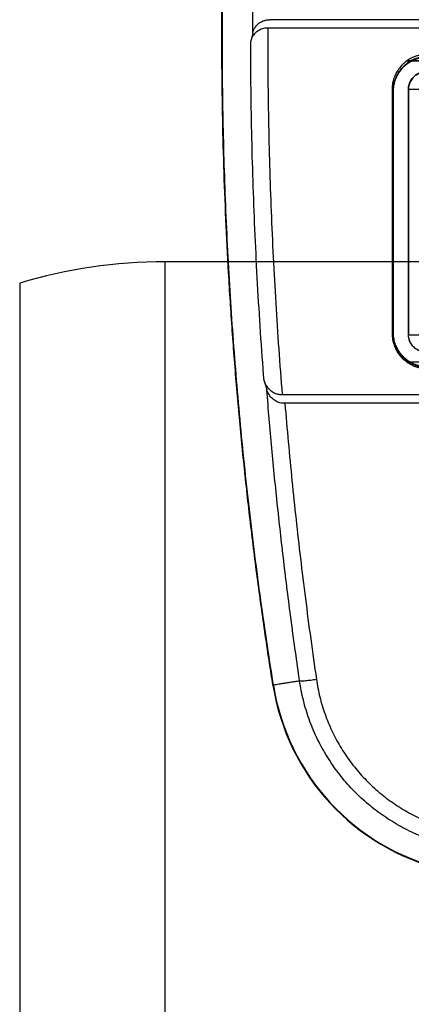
# Model space of a CAD drawing. Header units: millimetres. Extents: x 11440 to 197393, y -123310 to 60561.
# Tile 5 of 20: x 24118 to 24219, y -109725 to -109471. Entities that reach past the tile are written whole.
import ezdxf

# ---------------------------------------------------------------- set-up
doc = ezdxf.new("R2010")
doc.units = ezdxf.units.MM

# ---------------------------------------------------------------- blocks, each defined once
blk = doc.blocks.new('A$C661458EC')
at = {"color": 7, "linetype": 'Continuous', "lineweight": 25}
for p, q in [((3.5839, -5.4206), (-3.6811, -5.4206)), ((3.5722, -5.3723), (-3.6694, -5.3723)), ((-3.7669, -5.4468), (-3.7786, -5.4955)), ((-2.8814, -5.6079), (2.7838, -5.6079)), ((2.7838, -5.6079), (-2.8814, -5.6079)), ((-2.962, -5.7835), (-2.9594, -5.7835)), ((-2.8736, -5.7723), (-2.8736, -5.7723)), ((-2.8736, -5.7723), (-2.8736, -7.1793)), ((-2.8736, -7.1792), (-2.8736, -5.7723)), ((-2.9597, -7.1685), (-2.9623, -7.1685)), ((-2.8736, -7.1792), (-2.8736, -7.1793)), ((2.784, -7.3379), (-2.8809, -7.3379)), ((-3.7021, -7.4442), (-3.6864, -7.4961)), ((-3.5981, -7.5242), (3.5009, -7.5242)), ((3.4854, -7.5733), (-3.5826, -7.5733)), ((-3.6509, -9.1914), (-3.6483, -9.191))]:
    blk.add_line(p, q, dxfattribs=at)
for radius in [1.2956, 1.293]:
    blk.add_arc((-2.3713, -8.9897), radius, 188.9572, 256.3421, dxfattribs=at)
for points, knots in [([(-3.6509, -9.1914), (-3.668, -9.0812), (-3.702, -8.8607), (-3.7472, -8.5292), (-3.788, -8.1971), (-3.824, -7.8645), (-3.8554, -7.5313), (-3.8821, -7.1978), (-3.9034, -6.8732), (-3.9199, -6.5576), (-3.932, -6.2511), (-3.94, -5.9445), (-3.9442, -5.6378), (-3.9443, -5.3311), (-3.9405, -5.0244), (-3.9327, -4.7178), (-3.921, -4.4113), (-3.9053, -4.105), (-3.8857, -3.7989), (-3.8621, -3.4931), (-3.8329, -3.1695), (-3.7972, -2.8281), (-3.7542, -2.4692), (-3.706, -2.1109), (-3.6693, -1.8728), (-3.6509, -1.7537)], [0, 0, 0, 0, 0.0448, 0.0896, 0.1344, 0.1792, 0.224, 0.2688, 0.3136, 0.354667, 0.395733, 0.4368, 0.477867, 0.518933, 0.56, 0.601067, 0.642134, 0.6832, 0.724267, 0.765334, 0.8064, 0.8548, 0.9032, 0.9516, 1, 1, 1, 1]), ([(-3.6483, -9.191), (-3.6618, -9.1046), (-3.6886, -8.9318), (-3.7253, -8.6721), (-3.7592, -8.412), (-3.7903, -8.1516), (-3.8183, -7.8923), (-3.8433, -7.6344), (-3.8653, -7.3777), (-3.8846, -7.1208), (-3.9012, -6.862), (-3.9151, -6.6013), (-3.9261, -6.3386), (-3.9343, -6.0759), (-3.9395, -5.8131), (-3.9418, -5.5502), (-3.9412, -5.2873), (-3.9377, -5.0245), (-3.9313, -4.7617), (-3.922, -4.499), (-3.9097, -4.2364), (-3.8946, -3.974), (-3.8765, -3.7118), (-3.8556, -3.4497), (-3.8309, -3.1792), (-3.8022, -2.9003), (-3.7692, -2.613), (-3.7325, -2.3262), (-3.6926, -2.0398), (-3.6631, -1.8493), (-3.6483, -1.7541)], [0, 0, 0, 0, 0.035123, 0.070246, 0.10537, 0.140493, 0.175616, 0.210112, 0.244608, 0.279104, 0.3136, 0.3488, 0.384, 0.4192, 0.4544, 0.4896, 0.5248, 0.56, 0.5952, 0.6304, 0.6656, 0.7008, 0.736, 0.7712, 0.8064, 0.84512, 0.88384, 0.92256, 0.96128, 1, 1, 1, 1]), ([(-3.7669, -5.4468), (-3.7666, -5.3597), (-3.7659, -5.1855), (-3.7614, -4.9243), (-3.7545, -4.6632), (-3.7448, -4.4022), (-3.7326, -4.143), (-3.7178, -3.8855), (-3.7005, -3.6296), (-3.6808, -3.3739), (-3.6655, -3.2036), (-3.6579, -3.1185)], [0, 0, 0, 0, 0.112064, 0.224087, 0.33608, 0.448054, 0.560018, 0.669986, 0.779965, 0.889967, 1, 1, 1, 1]), ([(-3.6811, -5.4206), (-3.6865, -5.4208), (-3.6973, -5.4213), (-3.7113, -5.4248), (-3.7231, -5.4293), (-3.733, -5.4343), (-3.7423, -5.4404), (-3.751, -5.4476), (-3.7589, -5.4558), (-3.7668, -5.4663), (-3.774, -5.4795), (-3.777, -5.4901), (-3.7786, -5.4955)], [0, 0, 0, 0, 0.101914, 0.204738, 0.280864, 0.357635, 0.43629, 0.524781, 0.614137, 0.705408, 0.847971, 1, 1, 1, 1]), ([(-3.7669, -5.4468), (-3.7653, -5.4415), (-3.7623, -5.431), (-3.7542, -5.4164), (-3.7438, -5.4034), (-3.7325, -5.3935), (-3.7216, -5.3862), (-3.7119, -5.3812), (-3.7026, -5.3777), (-3.694, -5.3752), (-3.6838, -5.3731), (-3.6759, -5.3726), (-3.6707, -5.3723)], [0, 0, 0, 0, 0.152174, 0.294928, 0.431153, 0.564164, 0.644268, 0.721089, 0.79587, 0.848453, 0.899655, 1, 1, 1, 1]), ([(-3.6811, -5.4206), (-3.681, -5.5082), (-3.6809, -5.6835), (-3.6772, -5.9465), (-3.6709, -6.2095), (-3.6619, -6.4725), (-3.6502, -6.7355), (-3.6357, -6.9984), (-3.6186, -7.2614), (-3.6049, -7.4366), (-3.5981, -7.5242)], [0, 0, 0, 0, 0.124857, 0.249729, 0.374627, 0.499567, 0.62456, 0.749622, 0.874764, 1, 1, 1, 1]), ([(-3.6694, -5.3723), (-3.6696, -5.3723), (-3.6701, -5.3723), (-3.6705, -5.3723), (-3.6707, -5.3723)], [0, 0, 0, 0, 0.5599598, 1, 1, 1, 1]), ([(-3.7021, -7.4442), (-3.7089, -7.3516), (-3.7227, -7.1664), (-3.7396, -6.8883), (-3.7536, -6.6099), (-3.7646, -6.3314), (-3.7725, -6.0528), (-3.7775, -5.7741), (-3.7782, -5.5884), (-3.7786, -5.4955)], [0, 0, 0, 0, 0.142811, 0.285668, 0.428552, 0.571445, 0.714329, 0.857187, 1, 1, 1, 1]), ([(-2.7661, -5.5715), (-2.7737, -5.5717), (-2.7886, -5.5722), (-2.8102, -5.576), (-2.8305, -5.5817), (-2.8473, -5.5884), (-2.861, -5.5951), (-2.8719, -5.6014), (-2.8821, -5.6081), (-2.8915, -5.6152), (-2.9002, -5.6226), (-2.9121, -5.6338), (-2.9262, -5.6499), (-2.9409, -5.672), (-2.9516, -5.6937), (-2.959, -5.7145), (-2.9637, -5.7336), (-2.9667, -5.7532), (-2.967, -5.7663), (-2.9672, -5.7729)], [0, 0, 0, 0, 0.071986, 0.1412444, 0.2077751, 0.2715776, 0.3126057, 0.3524204, 0.3910216, 0.4284093, 0.4645834, 0.4995439, 0.583299, 0.666907, 0.7503679, 0.8128867, 0.8753228, 0.9376762, 1, 1, 1, 1]), ([(-2.7626, -5.5839), (-2.7701, -5.5841), (-2.7847, -5.5846), (-2.806, -5.5883), (-2.826, -5.5938), (-2.8426, -5.6004), (-2.8562, -5.6071), (-2.8671, -5.6133), (-2.8773, -5.62), (-2.8867, -5.6271), (-2.8955, -5.6345), (-2.9073, -5.6456), (-2.9213, -5.6615), (-2.9358, -5.6833), (-2.9464, -5.7049), (-2.9538, -5.7254), (-2.9585, -5.7445), (-2.9614, -5.7639), (-2.9618, -5.777), (-2.962, -5.7835)], [0, 0, 0, 0, 0.071236, 0.139959, 0.20617, 0.269869, 0.310948, 0.350909, 0.389753, 0.427478, 0.464087, 0.499577, 0.582938, 0.666307, 0.749686, 0.812246, 0.874811, 0.937382, 1, 1, 1, 1]), ([(-2.9594, -5.7835), (-2.9593, -5.7798), (-2.9592, -5.7723), (-2.9582, -5.7611), (-2.9566, -5.7498), (-2.9543, -5.7385), (-2.9513, -5.7272), (-2.9463, -5.7121), (-2.9382, -5.6934), (-2.9255, -5.672), (-2.9112, -5.6536), (-2.896, -5.6382), (-2.8807, -5.6255), (-2.8639, -5.6142), (-2.8458, -5.6045), (-2.8263, -5.5967), (-2.8058, -5.5909), (-2.7845, -5.5872), (-2.77, -5.5867), (-2.7626, -5.5865)], [0, 0, 0, 0, 0.03601, 0.072362, 0.109221, 0.146587, 0.184459, 0.222837, 0.301076, 0.381338, 0.463624, 0.526685, 0.590885, 0.656224, 0.722702, 0.790318, 0.859074, 0.928967, 1, 1, 1, 1]), ([(-2.8736, -5.7723), (-2.8735, -5.7688), (-2.8733, -5.7619), (-2.8717, -5.7518), (-2.8691, -5.7419), (-2.8652, -5.7314), (-2.8595, -5.7205), (-2.8519, -5.7096), (-2.843, -5.6998), (-2.833, -5.6914), (-2.8221, -5.6845), (-2.8105, -5.679), (-2.7984, -5.6751), (-2.7861, -5.6727), (-2.7778, -5.6724), (-2.7736, -5.6723)], [0, 0, 0, 0, 0.0657502, 0.1310689, 0.1959562, 0.260412, 0.345654, 0.4301296, 0.5138389, 0.5967818, 0.6789583, 0.7603684, 0.8410121, 0.9208893, 1, 1, 1, 1]), ([(-2.9675, -7.173), (-2.9674, -7.1792), (-2.967, -7.1914), (-2.9645, -7.209), (-2.9608, -7.2253), (-2.956, -7.2403), (-2.9506, -7.254), (-2.9444, -7.2667), (-2.9377, -7.2784), (-2.9306, -7.2891), (-2.925, -7.2965), (-2.9211, -7.3013), (-2.9188, -7.304), (-2.9167, -7.3064), (-2.9146, -7.3088), (-2.9125, -7.311), (-2.9105, -7.3131), (-2.9043, -7.3194), (-2.8933, -7.3293), (-2.8766, -7.3415), (-2.859, -7.3517), (-2.8389, -7.3609), (-2.8162, -7.3683), (-2.7911, -7.3731), (-2.7744, -7.3737), (-2.7661, -7.374)], [0, 0, 0, 0, 0.059402, 0.115574, 0.168515, 0.218224, 0.264701, 0.307945, 0.352538, 0.393074, 0.429554, 0.440926, 0.451837, 0.462289, 0.47228, 0.481811, 0.490881, 0.499491, 0.565957, 0.631311, 0.695552, 0.75868, 0.841096, 0.921536, 1, 1, 1, 1]), ([(-2.9623, -7.1685), (-2.9622, -7.1747), (-2.9618, -7.1868), (-2.9593, -7.2043), (-2.9556, -7.2206), (-2.9509, -7.2355), (-2.9455, -7.249), (-2.9393, -7.2616), (-2.9327, -7.2733), (-2.9256, -7.2839), (-2.9201, -7.2912), (-2.9162, -7.296), (-2.914, -7.2986), (-2.9119, -7.301), (-2.9098, -7.3033), (-2.9077, -7.3055), (-2.9058, -7.3075), (-2.8996, -7.3138), (-2.8887, -7.3236), (-2.8721, -7.3357), (-2.8547, -7.3459), (-2.8348, -7.355), (-2.8123, -7.3623), (-2.7874, -7.3671), (-2.7708, -7.3677), (-2.7626, -7.368)], [0, 0, 0, 0, 0.059573, 0.115887, 0.168943, 0.218739, 0.265275, 0.30855, 0.353144, 0.393648, 0.430059, 0.4414, 0.452277, 0.462689, 0.472638, 0.482122, 0.491141, 0.499697, 0.566138, 0.631466, 0.695682, 0.758785, 0.841166, 0.921571, 1, 1, 1, 1]), ([(-2.7626, -7.3654), (-2.7707, -7.3651), (-2.7871, -7.3645), (-2.8115, -7.3597), (-2.8337, -7.3526), (-2.8534, -7.3436), (-2.8662, -7.3361), (-2.8745, -7.3306), (-2.8787, -7.3276), (-2.8827, -7.3246), (-2.8867, -7.3214), (-2.8907, -7.3182), (-2.8945, -7.3148), (-2.8983, -7.3113), (-2.9035, -7.3062), (-2.9105, -7.2988), (-2.9193, -7.2881), (-2.9286, -7.2751), (-2.9366, -7.2613), (-2.9432, -7.2475), (-2.9486, -7.2342), (-2.9531, -7.2196), (-2.9567, -7.2036), (-2.9592, -7.1865), (-2.9595, -7.1746), (-2.9597, -7.1685)], [0, 0, 0, 0, 0.0782339, 0.1585216, 0.240863, 0.3039869, 0.3682669, 0.3845242, 0.4008538, 0.4172558, 0.4337301, 0.4502768, 0.4668958, 0.4835872, 0.5003508, 0.5377793, 0.5823596, 0.6340896, 0.6929671, 0.7361987, 0.7826073, 0.8321924, 0.8849533, 0.9408894, 1, 1, 1, 1]), ([(-2.7736, -7.2793), (-2.7777, -7.2791), (-2.786, -7.2788), (-2.7984, -7.2764), (-2.8097, -7.2728), (-2.8197, -7.2682), (-2.8266, -7.2641), (-2.8317, -7.2607), (-2.835, -7.2583), (-2.8382, -7.2556), (-2.8413, -7.2529), (-2.8454, -7.249), (-2.8507, -7.2433), (-2.8569, -7.2349), (-2.8625, -7.2255), (-2.8672, -7.2152), (-2.8706, -7.2044), (-2.8731, -7.1922), (-2.8735, -7.1837), (-2.8736, -7.1792)], [0, 0, 0, 0, 0.0782177, 0.1584669, 0.2407482, 0.3038131, 0.3680227, 0.3940366, 0.4202339, 0.4466146, 0.4731787, 0.4999263, 0.5548691, 0.6211715, 0.6988283, 0.7645413, 0.8366422, 0.915129, 1, 1, 1, 1]), ([(-3.7021, -7.4442), (-3.7, -7.45), (-3.696, -7.4616), (-3.6872, -7.4759), (-3.6783, -7.4871), (-3.67, -7.4956), (-3.6609, -7.5031), (-3.6512, -7.5095), (-3.641, -7.5149), (-3.6312, -7.5187), (-3.6223, -7.5213), (-3.6143, -7.523), (-3.6062, -7.524), (-3.6008, -7.5241), (-3.5981, -7.5242)], [0, 0, 0, 0, 0.1527808, 0.3018194, 0.3936664, 0.4814303, 0.5659742, 0.6457555, 0.7225477, 0.7974928, 0.8496763, 0.9004336, 0.9503399, 1, 1, 1, 1]), ([(-3.6038, -7.5733), (-3.6085, -7.5721), (-3.6179, -7.5697), (-3.6309, -7.5638), (-3.6432, -7.5563), (-3.6546, -7.547), (-3.6649, -7.5362), (-3.6739, -7.524), (-3.6814, -7.5105), (-3.6847, -7.501), (-3.6864, -7.4961)], [0, 0, 0, 0, 0.10502, 0.212716, 0.325894, 0.446978, 0.575759, 0.710493, 0.854051, 1, 1, 1, 1]), ([(-3.4982, -9.1673), (-3.5139, -9.0563), (-3.5454, -8.8343), (-3.5872, -8.5005), (-3.6248, -8.1663), (-3.6584, -7.8315), (-3.677, -7.6079), (-3.6864, -7.4961)], [0, 0, 0, 0, 0.200078, 0.400079, 0.600041, 0.800002, 1, 1, 1, 1]), ([(-3.5826, -7.5733), (-3.5866, -7.5733), (-3.5937, -7.5733), (-3.6007, -7.5733), (-3.6038, -7.5733)], [0, 0, 0, 0, 0.560165, 1, 1, 1, 1]), ([(-3.5826, -7.5733), (-3.5762, -7.6475), (-3.5636, -7.7958), (-3.5421, -8.018), (-3.5189, -8.2401), (-3.4933, -8.4654), (-3.4653, -8.694), (-3.4349, -8.9259), (-3.4128, -9.0802), (-3.4018, -9.1574)], [0, 0, 0, 0, 0.139991, 0.279965, 0.419934, 0.559908, 0.706568, 0.853261, 1, 1, 1, 1]), ([(-3.4982, -9.1673), (-3.5075, -9.1688), (-3.5259, -9.1717), (-3.5514, -9.1757), (-3.5748, -9.1794), (-3.5961, -9.1828), (-3.6154, -9.1858), (-3.633, -9.1886), (-3.6434, -9.1902), (-3.6486, -9.191)], [0, 0, 0, 0, 0.156009, 0.30715, 0.453715, 0.595994, 0.734275, 0.868848, 1, 1, 1, 1]), ([(-3.4982, -9.1673), (-3.4968, -9.1674), (-3.4938, -9.1675), (-3.4862, -9.1672), (-3.4761, -9.1665), (-3.4636, -9.1653), (-3.4493, -9.1637), (-3.4338, -9.1618), (-3.4178, -9.1597), (-3.4071, -9.1582), (-3.4018, -9.1574)], [0, 0, 0, 0, 0.118825, 0.242789, 0.370433, 0.5, 0.629567, 0.757211, 0.881175, 1, 1, 1, 1]), ([(-2.6434, -10.1093), (-2.6616, -10.1046), (-2.698, -10.0951), (-2.7514, -10.0775), (-2.8037, -10.0576), (-2.855, -10.035), (-2.9051, -10.0099), (-2.9542, -9.9822), (-3.0019, -9.9521), (-3.0481, -9.9198), (-3.0924, -9.8852), (-3.1348, -9.8487), (-3.1754, -9.8102), (-3.2142, -9.7696), (-3.2509, -9.727), (-3.2857, -9.6825), (-3.3181, -9.6365), (-3.3482, -9.5891), (-3.3758, -9.5404), (-3.401, -9.4904), (-3.4237, -9.439), (-3.444, -9.3864), (-3.4617, -9.3329), (-3.4767, -9.2784), (-3.4892, -9.2232), (-3.4952, -9.186), (-3.4982, -9.1673)], [0, 0, 0, 0, 0.0418428, 0.083433, 0.1248808, 0.1662973, 0.2077935, 0.2494796, 0.2913794, 0.3331893, 0.3747629, 0.4161945, 0.4576139, 0.4991613, 0.540925, 0.5827792, 0.6245424, 0.6660901, 0.7075238, 0.7490002, 0.7906376, 0.8324072, 0.8742456, 0.9161081, 0.9580145, 1, 1, 1, 1]), ([(-3.4018, -9.1574), (-3.3991, -9.1745), (-3.3937, -9.2085), (-3.3823, -9.2589), (-3.3688, -9.3087), (-3.3527, -9.3577), (-3.3341, -9.406), (-3.3132, -9.4532), (-3.2902, -9.4993), (-3.265, -9.5439), (-3.2375, -9.5874), (-3.2079, -9.6295), (-3.1761, -9.6703), (-3.1425, -9.7093), (-3.1072, -9.7465), (-3.0701, -9.7818), (-3.0312, -9.8154), (-2.9905, -9.8471), (-2.9483, -9.8768), (-2.9047, -9.9044), (-2.8598, -9.9297), (-2.8139, -9.9528), (-2.767, -9.9735), (-2.7191, -9.9918), (-2.6702, -10.0079), (-2.637, -10.0166), (-2.6203, -10.0209)], [0, 0, 0, 0, 0.041963, 0.083742, 0.12544, 0.167159, 0.209001, 0.251068, 0.292612, 0.334073, 0.375553, 0.417381, 0.459147, 0.50095, 0.542331, 0.583763, 0.625347, 0.667038, 0.708758, 0.750611, 0.792288, 0.833783, 0.875199, 0.916638, 0.958205, 1, 1, 1, 1])]:
    blk.add_open_spline(points, degree=3, knots=knots, dxfattribs=at)
for points in [[(-2.7736, -5.6723), (-2.778, -5.6724), (-2.7867, -5.6728), (-2.7996, -5.6754), (-2.812, -5.6796), (-2.8238, -5.6854), (-2.8347, -5.6927), (-2.8445, -5.7013), (-2.8532, -5.7112), (-2.8605, -5.7221), (-2.8663, -5.7339), (-2.8705, -5.7463), (-2.8731, -5.7592), (-2.8735, -5.7679), (-2.8736, -5.7723)], [(-2.9672, -5.7729), (-2.9673, -5.9285), (-2.9673, -6.2396), (-2.9674, -6.7063), (-2.9674, -7.0174), (-2.9675, -7.173)], [(-2.962, -5.7835), (-2.962, -5.9374), (-2.9621, -6.2452), (-2.9622, -6.7069), (-2.9622, -7.0146), (-2.9623, -7.1685)], [(-2.9596, -7.1685), (-2.9596, -7.0146), (-2.9596, -6.7069), (-2.9595, -6.2452), (-2.9594, -5.9374), (-2.9594, -5.7835)], [(-2.7936, -5.7726), (-2.7989, -5.7726), (-2.8093, -5.7726), (-2.8244, -5.7726), (-2.8384, -5.7725), (-2.8506, -5.7725), (-2.8606, -5.7724), (-2.868, -5.7724), (-2.8727, -5.7723), (-2.8733, -5.7723), (-2.8736, -5.7723)], [(-2.8736, -7.1793), (-2.8733, -7.1794), (-2.8727, -7.1796), (-2.868, -7.18), (-2.8606, -7.1804), (-2.8506, -7.1806), (-2.8384, -7.1809), (-2.8244, -7.1811), (-2.8093, -7.1812), (-2.7989, -7.1812), (-2.7936, -7.1812)], [(-2.7736, -7.2793), (-2.778, -7.2791), (-2.7867, -7.2788), (-2.7996, -7.2761), (-2.812, -7.2719), (-2.8238, -7.2661), (-2.8347, -7.2588), (-2.8445, -7.2502), (-2.8532, -7.2403), (-2.8605, -7.2294), (-2.8663, -7.2176), (-2.8705, -7.2052), (-2.8731, -7.1923), (-2.8735, -7.1836), (-2.8736, -7.1793)]]:
    blk.add_open_spline(points, degree=3, dxfattribs=at)

msp = doc.modelspace()

# ---------------------------------------------------------------- linework, layer by layer
at = {"color": 7, "linetype": 'Continuous', "lineweight": 25}
msp.add_line((24283.11, -109533.49), (24155.61, -109533.49), dxfattribs=at)
at = {"color": 8, "linetype": 'Continuous', "lineweight": 25}
for p, q in [((24155.61, -109533.49), (24155.61, -109745.49)), ((24118.11, -109538.99), (24118.11, -109739.99))]:
    msp.add_line(p, q, dxfattribs=at)
at = {"color": 7, "linetype": 'Continuous', "lineweight": 25}
msp.add_arc((24155.61, -109664.08), 130.59, 90, 106.6878, dxfattribs=at)

# ---------------------------------------------------------------- block references
at = {"xscale": 45, "yscale": 45, "zscale": 45}
msp.add_blockref('A$C661458EC', (24347.8, -109229.19), dxfattribs=at)

doc.saveas('drawing.dxf')
